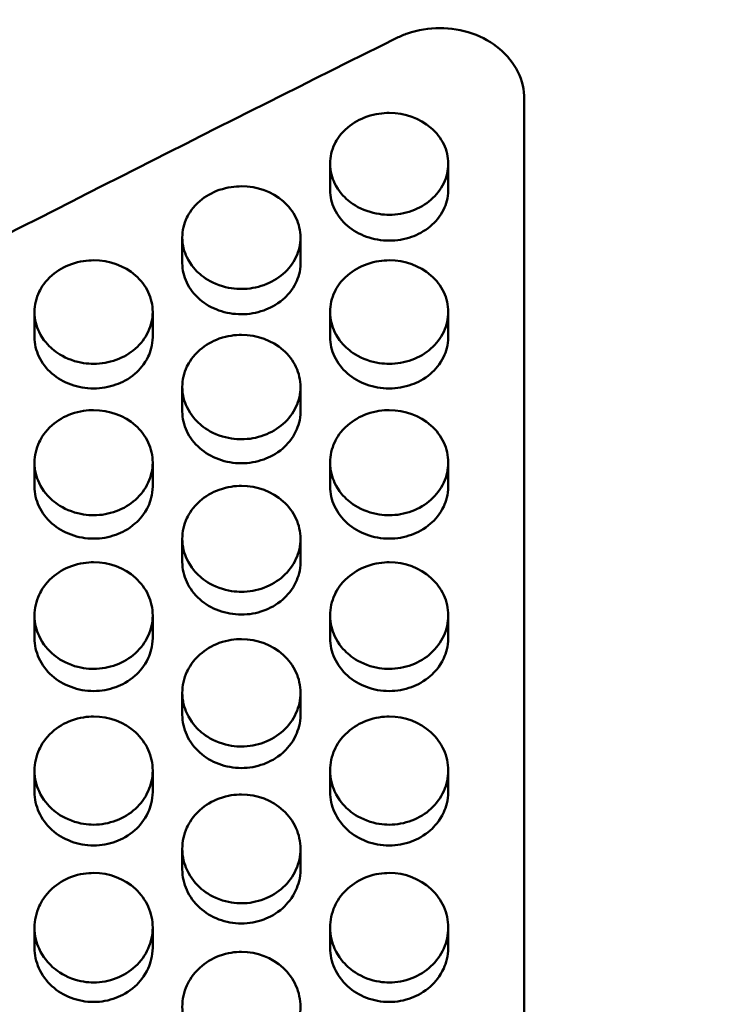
# Model space of a CAD drawing. Header units: millimetres. Extents: x 0 to 420, y 0 to 297.
# Tile 56 of 93: x 183.68 to 187.88, y 189.49 to 195.32. Entities that reach past the tile are written whole.
import ezdxf

# ---------------------------------------------------------------- set-up
doc = ezdxf.new("R2010")
doc.units = ezdxf.units.MM
doc.header["$LTSCALE"] = 0.75
doc.layers.add('FD_Dimensions', color=7, linetype='Continuous', lineweight=25)
doc.layers.add('Visible', color=7, linetype='Continuous', lineweight=50)
doc.styles.get("Standard").update_dxf_attribs({"font": 'arial.ttf'})
doc.dimstyles.new('Dim-ISO-25', dxfattribs={"dimtxt": 3.5, "dimasz": 3.5, "dimexe": 2.1, "dimexo": 2.1, "dimgap": 1.4, "dimtad": 1, "dimzin": 12, "dimdsep": 46, "dimtxsty": 'Standard', "dimcen": 0, "dimazin": 3, "dimtp": 0.1, "dimtm": 0.1, "dimtfac": 0.714286, "dimtmove": 0, "dimatfit": 3, "dimfxl": 1, "dimtzin": 12, "dimarcsym": 0})

# ---------------------------------------------------------------- blocks, each defined once
blk = doc.blocks.new('*D36')
at = {"layer": 'Defpoints', "color": 0, "transparency": 16777216}
for p in [(203.619897, 234.519927), (179.019897, 192.519927), (203.619897, 185.50414)]:
    blk.add_point(p, dxfattribs=at)
at = {"layer": 'FD_Dimensions', "color": 0, "lineweight": -2, "transparency": 16777216}
for p, q in [((179.019897, 194.619927), (179.019897, 236.619927)), ((203.619897, 187.60414), (203.619897, 236.619927)), ((182.519897, 234.519927), (200.119897, 234.519927))]:
    blk.add_line(p, q, dxfattribs=at)
at = {"layer": 'FD_Dimensions', "color": 0, "transparency": 16777216}
for points in [[(182.519897, 235.103261), (182.519897, 233.936594), (179.019897, 234.519927)], [(200.119897, 235.103261), (200.119897, 233.936594), (203.619897, 234.519927)]]:
    blk.add_solid(points, dxfattribs=at)
at = {"layer": 'FD_Dimensions', "color": 0, "transparency": 16777216, "insert": (191.319897, 237.706933), "char_height": 3.5, "attachment_point": 5}
blk.add_mtext('24.6', dxfattribs=at)
blk = doc.blocks.new('*D37')
at = {"layer": 'Defpoints', "color": 0, "transparency": 16777216}
for p in [(199.119897, 225.015219), (179.019897, 193.515219), (199.119897, 188.108598)]:
    blk.add_point(p, dxfattribs=at)
at = {"layer": 'FD_Dimensions', "color": 0, "lineweight": -2, "transparency": 16777216}
for p, q in [((179.019897, 195.615219), (179.019897, 227.115219)), ((199.119897, 190.208598), (199.119897, 227.115219)), ((182.519897, 225.015219), (195.619897, 225.015219))]:
    blk.add_line(p, q, dxfattribs=at)
at = {"layer": 'FD_Dimensions', "color": 0, "transparency": 16777216}
for points in [[(182.519897, 225.598552), (182.519897, 224.431886), (179.019897, 225.015219)], [(195.619897, 225.598552), (195.619897, 224.431886), (199.119897, 225.015219)]]:
    blk.add_solid(points, dxfattribs=at)
at = {"layer": 'FD_Dimensions', "color": 0, "transparency": 16777216, "insert": (189.069897, 228.202225), "char_height": 3.5, "attachment_point": 5}
blk.add_mtext('20.1', dxfattribs=at)

msp = doc.modelspace()

# ---------------------------------------------------------------- linework, layer by layer
at = {"layer": 'Visible', "extrusion": (0, 1, 0)}
for p, q in [((186.6699, 194.8468), (186.6699, 188.2975)), ((185.52, 194.3076), (185.52, 194.4634)), ((186.2198, 194.4633), (186.2198, 194.3075)), ((184.645, 193.8741), (184.645, 194.0263)), ((185.3448, 194.0262), (185.3448, 193.874)), ((183.77, 193.437), (183.77, 193.5855)), ((184.4698, 193.5854), (184.4698, 193.4369)), ((185.52, 193.437), (185.52, 193.5855)), ((186.2198, 193.5854), (186.2198, 193.4369)), ((184.645, 192.9963), (184.645, 193.1412)), ((185.3448, 193.1411), (185.3448, 192.9963)), ((183.77, 192.5523), (183.77, 192.6935)), ((184.4698, 192.6934), (184.4698, 192.5522)), ((185.52, 192.5523), (185.52, 192.6935)), ((186.2198, 192.6934), (186.2198, 192.5522)), ((184.645, 192.1049), (184.645, 192.2424)), ((185.3448, 192.2423), (185.3448, 192.1048)), ((183.77, 191.6543), (183.77, 191.788)), ((184.4698, 191.7879), (184.4698, 191.6542)), ((185.52, 191.6543), (185.52, 191.788)), ((186.2198, 191.7879), (186.2198, 191.6542)), ((184.645, 191.2005), (184.645, 191.3304)), ((185.3448, 191.3303), (185.3448, 191.2004)), ((183.77, 190.7436), (183.77, 190.8697)), ((184.4698, 190.8696), (184.4698, 190.7435)), ((185.52, 190.7436), (185.52, 190.8697)), ((186.2198, 190.8696), (186.2198, 190.7435)), ((184.645, 190.2837), (184.645, 190.406)), ((185.3448, 190.406), (185.3448, 190.2837)), ((183.77, 189.821), (183.77, 189.9395)), ((184.4698, 189.9394), (184.4698, 189.8209)), ((185.52, 189.821), (185.52, 189.9395)), ((186.2198, 189.9394), (186.2198, 189.8209))]:
    msp.add_line(p, q, dxfattribs=at)
at = {"layer": 'Visible'}
for points in [[(185.946, 196.9588), (183.6373, 195.855), (181.3286, 194.7046), (179.0199, 193.5152)], [(185.9146, 195.2088), (183.8577, 194.1842), (181.8007, 193.1257), (179.7438, 192.0388)], [(179.7438, 191.2692), (181.8007, 190.1694), (183.8577, 189.0424), (185.9146, 187.8943)], [(179.0199, 189.74), (181.3286, 188.4791), (183.6373, 187.1873), (185.946, 185.8732)]]:
    msp.add_open_spline(points, degree=3, dxfattribs=at)
for points, knots in [([(186.6699, 194.8468), (186.6699, 194.8998), (186.6574, 194.9563), (186.6063, 195.0601), (186.5678, 195.1074), (186.4791, 195.182), (186.4228, 195.2142), (186.2996, 195.257), (186.2327, 195.2675), (186.1699, 195.2675), (186.1071, 195.2675), (186.0401, 195.257), (185.9565, 195.2279), (185.9351, 195.2189), (185.9146, 195.2088)], [0.2260261, 0.2260261, 0.2260261, 0.2260261, 0.2448609, 0.2448609, 0.2636957, 0.2636957, 0.2825301, 0.2825301, 0.3013646, 0.3013646, 0.3013646, 0.3201989, 0.3201989, 0.3269536, 0.3269536, 0.3269536, 0.3269536]), ([(185.8699, 194.1618), (185.8354, 194.1619), (185.7903, 194.166), (185.6847, 194.2032), (185.6491, 194.2279), (185.6021, 194.268), (185.5705, 194.2998), (185.5318, 194.3795), (185.5199, 194.4178), (185.5202, 194.5046), (185.5294, 194.5444), (185.5599, 194.6067), (185.5819, 194.6426), (185.6573, 194.7063), (185.6961, 194.7283), (185.7882, 194.7601), (185.8341, 194.7647), (185.8699, 194.7648)], [-0.1685904, -0.1685904, -0.1685904, -0.1685904, -0.1359418, -0.1359418, -0.1024572, -0.1024572, -0.0703864, -0.0703864, -0.049943, -0.049943, -0.0321995, -0.0321995, -0.0201285, -0.0201285, -0.0107276, -0.0107276, -0.000001, -0.000001, -0.000001, -0.000001]), ([(185.8699, 194.7648), (185.9635, 194.7649), (186.0511, 194.7335), (186.1173, 194.6769), (186.1503, 194.6487), (186.1755, 194.6164), (186.1931, 194.5796), (186.2107, 194.5428), (186.2196, 194.5041), (186.2198, 194.4643), (186.2199, 194.4244), (186.211, 194.386), (186.1931, 194.3489), (186.1752, 194.3117), (186.1497, 194.2788), (186.1173, 194.2506), (186.085, 194.2225), (186.0473, 194.2007), (186.0038, 194.1851), (185.9602, 194.1695), (185.9159, 194.1618), (185.8699, 194.1618)], [0.5, 0.5, 0.5, 0.5, 0.625, 0.625, 0.625, 0.6875, 0.6875, 0.6875, 0.75, 0.75, 0.75, 0.8125, 0.8125, 0.8125, 0.875, 0.875, 0.875, 0.9375, 0.9375, 0.9375, 1, 1, 1, 1]), ([(184.9949, 193.7222), (184.9604, 193.7222), (184.9153, 193.7264), (184.8097, 193.7638), (184.7742, 193.7888), (184.7271, 193.8292), (184.6955, 193.8613), (184.6568, 193.9417), (184.6449, 193.9803), (184.6452, 194.0678), (184.6544, 194.1079), (184.6849, 194.1708), (184.7069, 194.207), (184.7823, 194.2712), (184.8211, 194.2934), (184.9132, 194.3255), (184.9591, 194.3302), (184.9949, 194.3302)], [-0.1686053, -0.1686053, -0.1686053, -0.1686053, -0.1359499, -0.1359499, -0.1024604, -0.1024604, -0.0703879, -0.0703879, -0.0499437, -0.0499437, -0.0321998, -0.0321998, -0.0201287, -0.0201287, -0.0107277, -0.0107277, -0.000001, -0.000001, -0.000001, -0.000001]), ([(184.9949, 194.3302), (185.0885, 194.3303), (185.1761, 194.2987), (185.2423, 194.2416), (185.2753, 194.2131), (185.3006, 194.1806), (185.3181, 194.1434), (185.3357, 194.1063), (185.3446, 194.0673), (185.3448, 194.0271), (185.3449, 193.987), (185.336, 193.9482), (185.3181, 193.9108), (185.3002, 193.8733), (185.2747, 193.8401), (185.2423, 193.8117), (185.21, 193.7833), (185.1723, 193.7614), (185.1288, 193.7457), (185.0852, 193.73), (185.0409, 193.7221), (184.9949, 193.7222)], [0.5, 0.5, 0.5, 0.5, 0.625, 0.625, 0.625, 0.6875, 0.6875, 0.6875, 0.75, 0.75, 0.75, 0.8125, 0.8125, 0.8125, 0.875, 0.875, 0.875, 0.9375, 0.9375, 0.9375, 1, 1, 1, 1]), ([(185.52, 194.3076), (185.52, 194.2683), (185.5289, 194.2307), (185.5643, 194.1576), (185.5903, 194.1241), (185.6561, 194.0678), (185.6936, 194.0466), (185.7791, 194.0163), (185.8235, 194.0086), (185.8699, 194.0085)], [0.05135306, 0.05135306, 0.05135306, 0.05135306, 0.06922425, 0.06922425, 0.08742447, 0.08742447, 0.10537234, 0.10537234, 0.12339619, 0.12339619, 0.12339619, 0.12339619]), ([(185.8699, 194.0085), (185.9158, 194.0084), (185.9595, 194.0161), (186.0372, 194.0433), (186.0772, 194.0625), (186.1421, 194.1175), (186.1715, 194.1498), (186.207, 194.2226), (186.2198, 194.2605), (186.2198, 194.3075)], [0, 0, 0, 0, 0.01376086, 0.01376086, 0.02519823, 0.02519823, 0.03341512, 0.03341512, 0.03876478, 0.03876478, 0.03876478, 0.03876478]), ([(184.1199, 193.279), (184.0854, 193.279), (184.0403, 193.2832), (183.9347, 193.321), (183.8992, 193.3461), (183.8521, 193.3868), (183.8205, 193.4192), (183.7818, 193.5003), (183.7699, 193.5391), (183.7702, 193.6274), (183.7794, 193.6678), (183.8099, 193.7312), (183.8319, 193.7678), (183.9073, 193.8325), (183.9461, 193.8549), (184.0382, 193.8872), (184.0841, 193.8919), (184.1199, 193.892)], [-0.1686138, -0.1686138, -0.1686138, -0.1686138, -0.1359571, -0.1359571, -0.1024668, -0.1024668, -0.0703942, -0.0703942, -0.049949, -0.049949, -0.0322035, -0.0322035, -0.0201309, -0.0201309, -0.0107286, -0.0107286, -0.000001, -0.000001, -0.000001, -0.000001]), ([(184.1199, 193.892), (184.2135, 193.8921), (184.3011, 193.8601), (184.3673, 193.8026), (184.4003, 193.7739), (184.4256, 193.7411), (184.4432, 193.7036), (184.4607, 193.6662), (184.4696, 193.6269), (184.4698, 193.5864), (184.4699, 193.5459), (184.461, 193.5068), (184.4431, 193.4691), (184.4252, 193.4313), (184.3997, 193.3978), (184.3673, 193.3692), (184.335, 193.3406), (184.2973, 193.3185), (184.2538, 193.3026), (184.2102, 193.2868), (184.1659, 193.2789), (184.1199, 193.279)], [0.5, 0.5, 0.5, 0.5, 0.625, 0.625, 0.625, 0.6875, 0.6875, 0.6875, 0.75, 0.75, 0.75, 0.8125, 0.8125, 0.8125, 0.875, 0.875, 0.875, 0.9375, 0.9375, 0.9375, 1, 1, 1, 1]), ([(185.8699, 193.279), (185.8354, 193.279), (185.7903, 193.2832), (185.6847, 193.321), (185.6492, 193.3461), (185.6021, 193.3868), (185.5705, 193.4192), (185.5318, 193.5003), (185.5199, 193.5391), (185.5202, 193.6274), (185.5294, 193.6678), (185.5599, 193.7312), (185.5819, 193.7678), (185.6573, 193.8325), (185.6961, 193.8549), (185.7882, 193.8872), (185.8341, 193.8919), (185.8699, 193.892)], [-0.1685955, -0.1685955, -0.1685955, -0.1685955, -0.1359425, -0.1359425, -0.1024554, -0.1024554, -0.0703852, -0.0703852, -0.049942, -0.049942, -0.0321988, -0.0321988, -0.0201281, -0.0201281, -0.0107274, -0.0107274, -0.000001, -0.000001, -0.000001, -0.000001]), ([(185.8699, 193.892), (185.9635, 193.8921), (186.0511, 193.8601), (186.1173, 193.8026), (186.1503, 193.7739), (186.1755, 193.7411), (186.1931, 193.7036), (186.2107, 193.6662), (186.2196, 193.6269), (186.2198, 193.5864), (186.2199, 193.5459), (186.211, 193.5068), (186.1931, 193.4691), (186.1752, 193.4313), (186.1497, 193.3978), (186.1173, 193.3692), (186.085, 193.3406), (186.0473, 193.3185), (186.0038, 193.3026), (185.9602, 193.2868), (185.9159, 193.2789), (185.8699, 193.279)], [0.5, 0.5, 0.5, 0.5, 0.625, 0.625, 0.625, 0.6875, 0.6875, 0.6875, 0.75, 0.75, 0.75, 0.8125, 0.8125, 0.8125, 0.875, 0.875, 0.875, 0.9375, 0.9375, 0.9375, 1, 1, 1, 1]), ([(184.645, 193.8741), (184.645, 193.8344), (184.6539, 193.7965), (184.6893, 193.7228), (184.7153, 193.689), (184.7811, 193.6323), (184.8186, 193.6109), (184.9041, 193.5804), (184.9485, 193.5726), (184.9949, 193.5725)], [0.05135363, 0.05135363, 0.05135363, 0.05135363, 0.06922512, 0.06922512, 0.08742557, 0.08742557, 0.10537376, 0.10537376, 0.12339799, 0.12339799, 0.12339799, 0.12339799]), ([(184.9949, 193.5725), (185.0408, 193.5724), (185.0845, 193.5801), (185.1622, 193.6076), (185.2022, 193.627), (185.2671, 193.6824), (185.2965, 193.7149), (185.332, 193.7884), (185.3448, 193.8265), (185.3448, 193.874)], [0, 0, 0, 0, 0.01376109, 0.01376109, 0.0251976, 0.0251976, 0.03341377, 0.03341377, 0.03876108, 0.03876108, 0.03876108, 0.03876108]), ([(183.77, 193.437), (183.77, 193.397), (183.7789, 193.3588), (183.8143, 193.2845), (183.8403, 193.2504), (183.9061, 193.1932), (183.9436, 193.1717), (184.0291, 193.1409), (184.0735, 193.133), (184.1199, 193.1329)], [0.05135861, 0.05135861, 0.05135861, 0.05135861, 0.06923154, 0.06923154, 0.08743353, 0.08743353, 0.10538322, 0.10538322, 0.12340895, 0.12340895, 0.12340895, 0.12340895]), ([(184.1199, 193.1329), (184.1658, 193.1329), (184.2095, 193.1407), (184.2872, 193.1683), (184.3272, 193.1879), (184.3921, 193.2437), (184.4215, 193.2765), (184.457, 193.3505), (184.4698, 193.389), (184.4698, 193.4369)], [0, 0, 0, 0, 0.01376117, 0.01376117, 0.02519738, 0.02519738, 0.03341314, 0.03341314, 0.0387594, 0.0387594, 0.0387594, 0.0387594]), ([(184.9949, 192.8323), (184.9604, 192.8323), (184.9153, 192.8366), (184.8097, 192.8746), (184.7742, 192.8999), (184.7271, 192.941), (184.6955, 192.9736), (184.6568, 193.0553), (184.6449, 193.0945), (184.6452, 193.1834), (184.6544, 193.2242), (184.6849, 193.2881), (184.7069, 193.3249), (184.7823, 193.3902), (184.8211, 193.4127), (184.9132, 193.4453), (184.9591, 193.4501), (184.9949, 193.4501)], [-0.1686237, -0.1686237, -0.1686237, -0.1686237, -0.1359644, -0.1359644, -0.1024721, -0.1024721, -0.0703984, -0.0703984, -0.0499515, -0.0499515, -0.0322044, -0.0322044, -0.0201313, -0.0201313, -0.0107287, -0.0107287, -0.000001, -0.000001, -0.000001, -0.000001]), ([(184.9949, 193.4501), (185.0885, 193.4502), (185.1761, 193.418), (185.2423, 193.3601), (185.2753, 193.3311), (185.3006, 193.298), (185.3181, 193.2603), (185.3357, 193.2226), (185.3446, 193.1829), (185.3448, 193.1421), (185.3449, 193.1013), (185.336, 193.0619), (185.3181, 193.0239), (185.3002, 192.9858), (185.2747, 192.952), (185.2423, 192.9232), (185.21, 192.8944), (185.1723, 192.8721), (185.1288, 192.8561), (185.0852, 192.8402), (185.0409, 192.8322), (184.9949, 192.8323)], [0.5, 0.5, 0.5, 0.5, 0.625, 0.625, 0.625, 0.6875, 0.6875, 0.6875, 0.75, 0.75, 0.75, 0.8125, 0.8125, 0.8125, 0.875, 0.875, 0.875, 0.9375, 0.9375, 0.9375, 1, 1, 1, 1]), ([(185.52, 193.437), (185.52, 193.397), (185.5289, 193.3588), (185.5643, 193.2845), (185.5903, 193.2504), (185.6561, 193.1932), (185.6936, 193.1717), (185.7791, 193.1409), (185.8235, 193.133), (185.8699, 193.1329)], [0.05135209, 0.05135209, 0.05135209, 0.05135209, 0.06922297, 0.06922297, 0.08742293, 0.08742293, 0.10537031, 0.10537031, 0.12339391, 0.12339391, 0.12339391, 0.12339391]), ([(185.8699, 193.1329), (185.9158, 193.1329), (185.9595, 193.1407), (186.0372, 193.1683), (186.0772, 193.1879), (186.1421, 193.2437), (186.1715, 193.2765), (186.207, 193.3505), (186.2198, 193.389), (186.2198, 193.4369)], [0, 0, 0, 0, 0.01376111, 0.01376111, 0.02519815, 0.02519815, 0.03341474, 0.03341474, 0.03876326, 0.03876326, 0.03876326, 0.03876326]), ([(184.1199, 192.3822), (184.0854, 192.3823), (184.0403, 192.3865), (183.9347, 192.4248), (183.8992, 192.4503), (183.8521, 192.4917), (183.8205, 192.5245), (183.7818, 192.6069), (183.7699, 192.6464), (183.7702, 192.736), (183.7794, 192.7771), (183.8099, 192.8414), (183.8319, 192.8786), (183.9073, 192.9443), (183.9461, 192.9671), (184.0382, 192.9999), (184.0841, 193.0047), (184.1199, 193.0047)], [-0.1686393, -0.1686393, -0.1686393, -0.1686393, -0.1359798, -0.1359798, -0.1024871, -0.1024871, -0.0704126, -0.0704126, -0.0499633, -0.0499633, -0.0322128, -0.0322128, -0.0201363, -0.0201363, -0.0107308, -0.0107308, -0.000001, -0.000001, -0.000001, -0.000001]), ([(184.1199, 193.0047), (184.2135, 193.0049), (184.3011, 192.9724), (184.3673, 192.914), (184.4003, 192.8848), (184.4256, 192.8515), (184.4432, 192.8134), (184.4607, 192.7754), (184.4696, 192.7355), (184.4698, 192.6943), (184.4699, 192.6532), (184.461, 192.6136), (184.4431, 192.5752), (184.4252, 192.5369), (184.3997, 192.5028), (184.3673, 192.4738), (184.335, 192.4448), (184.2973, 192.4223), (184.2538, 192.4062), (184.2102, 192.3902), (184.1659, 192.3821), (184.1199, 192.3822)], [0.5, 0.5, 0.5, 0.5, 0.625, 0.625, 0.625, 0.6875, 0.6875, 0.6875, 0.75, 0.75, 0.75, 0.8125, 0.8125, 0.8125, 0.875, 0.875, 0.875, 0.9375, 0.9375, 0.9375, 1, 1, 1, 1]), ([(184.645, 192.9963), (184.645, 192.9561), (184.6539, 192.9176), (184.6893, 192.8426), (184.7153, 192.8083), (184.7811, 192.7507), (184.8186, 192.729), (184.9041, 192.698), (184.9485, 192.69), (184.9949, 192.6899)], [0.051359, 0.051359, 0.051359, 0.051359, 0.06923185, 0.06923185, 0.08743387, 0.08743387, 0.10538315, 0.10538315, 0.12340881, 0.12340881, 0.12340881, 0.12340881]), ([(184.9949, 192.6899), (185.0408, 192.6899), (185.0845, 192.6977), (185.1622, 192.7256), (185.2022, 192.7453), (185.2671, 192.8016), (185.2965, 192.8346), (185.332, 192.9092), (185.3448, 192.948), (185.3448, 192.9963)], [0, 0, 0, 0, 0.01376122, 0.01376122, 0.02519776, 0.02519776, 0.03341401, 0.03341401, 0.03876106, 0.03876106, 0.03876106, 0.03876106]), ([(185.8699, 192.3822), (185.8354, 192.3823), (185.7903, 192.3865), (185.6847, 192.4248), (185.6492, 192.4503), (185.6021, 192.4917), (185.5705, 192.5245), (185.5318, 192.6069), (185.5199, 192.6464), (185.5202, 192.736), (185.5294, 192.7771), (185.5599, 192.8414), (185.5819, 192.8786), (185.6573, 192.9443), (185.6961, 192.9671), (185.7883, 192.9999), (185.8341, 193.0047), (185.8699, 193.0047)], [-0.1685931, -0.1685931, -0.1685931, -0.1685931, -0.1359358, -0.1359358, -0.1024473, -0.1024473, -0.0703791, -0.0703791, -0.0499374, -0.0499374, -0.0321958, -0.0321958, -0.0201264, -0.0201264, -0.0107266, -0.0107266, -0.000001, -0.000001, -0.000001, -0.000001]), ([(185.8699, 193.0047), (185.9635, 193.0049), (186.0511, 192.9724), (186.1173, 192.914), (186.1503, 192.8848), (186.1755, 192.8515), (186.1931, 192.8134), (186.2107, 192.7754), (186.2196, 192.7355), (186.2198, 192.6943), (186.2199, 192.6532), (186.211, 192.6136), (186.1931, 192.5752), (186.1752, 192.5369), (186.1497, 192.5028), (186.1173, 192.4738), (186.085, 192.4448), (186.0473, 192.4223), (186.0038, 192.4062), (185.9602, 192.3902), (185.9159, 192.3821), (185.8699, 192.3822)], [0.5, 0.5, 0.5, 0.5, 0.625, 0.625, 0.625, 0.6875, 0.6875, 0.6875, 0.75, 0.75, 0.75, 0.8125, 0.8125, 0.8125, 0.875, 0.875, 0.875, 0.9375, 0.9375, 0.9375, 1, 1, 1, 1]), ([(183.77, 192.5523), (183.77, 192.5117), (183.7789, 192.4729), (183.8143, 192.3974), (183.8403, 192.3628), (183.9061, 192.3048), (183.9436, 192.2829), (184.0291, 192.2517), (184.0735, 192.2436), (184.1199, 192.2436)], [0.05137576, 0.05137576, 0.05137576, 0.05137576, 0.0692565, 0.0692565, 0.08746654, 0.08746654, 0.1054239, 0.1054239, 0.12345763, 0.12345763, 0.12345763, 0.12345763]), ([(184.1199, 192.2436), (184.1658, 192.2435), (184.2095, 192.2514), (184.2872, 192.2795), (184.3272, 192.2993), (184.3921, 192.3561), (184.4215, 192.3893), (184.457, 192.4645), (184.4698, 192.5036), (184.4698, 192.5522)], [0, 0, 0, 0, 0.01376117, 0.01376117, 0.02519779, 0.02519779, 0.03341374, 0.03341374, 0.0387606, 0.0387606, 0.0387606, 0.0387606]), ([(184.9949, 191.9288), (184.9604, 191.9289), (184.9153, 191.9332), (184.8097, 191.9718), (184.7742, 191.9975), (184.7271, 192.0391), (184.6955, 192.0722), (184.6568, 192.1551), (184.6449, 192.1949), (184.6452, 192.2852), (184.6544, 192.3266), (184.6849, 192.3914), (184.7069, 192.4288), (184.7823, 192.4951), (184.8211, 192.518), (184.9132, 192.5511), (184.9591, 192.5559), (184.9949, 192.556)], [-0.1686166, -0.1686166, -0.1686166, -0.1686166, -0.1359542, -0.1359542, -0.1024618, -0.1024618, -0.070392, -0.070392, -0.0499472, -0.0499472, -0.0322018, -0.0322018, -0.0201298, -0.0201298, -0.0107281, -0.0107281, -0.000001, -0.000001, -0.000001, -0.000001]), ([(184.9949, 192.556), (185.0885, 192.5561), (185.1761, 192.5234), (185.2423, 192.4645), (185.2753, 192.4351), (185.3006, 192.4015), (185.3181, 192.3632), (185.3357, 192.3249), (185.3446, 192.2847), (185.3448, 192.2432), (185.3449, 192.2018), (185.336, 192.1618), (185.3181, 192.1232), (185.3002, 192.0846), (185.2747, 192.0503), (185.2423, 192.0211), (185.21, 191.9919), (185.1723, 191.9692), (185.1288, 191.953), (185.0852, 191.9368), (185.0409, 191.9288), (184.9949, 191.9288)], [0.5, 0.5, 0.5, 0.5, 0.625, 0.625, 0.625, 0.6875, 0.6875, 0.6875, 0.75, 0.75, 0.75, 0.8125, 0.8125, 0.8125, 0.875, 0.875, 0.875, 0.9375, 0.9375, 0.9375, 1, 1, 1, 1]), ([(185.52, 192.5523), (185.52, 192.5117), (185.5289, 192.4729), (185.5643, 192.3974), (185.5903, 192.3628), (185.6561, 192.3048), (185.6936, 192.2829), (185.7791, 192.2517), (185.8235, 192.2436), (185.8699, 192.2436)], [0.0513479, 0.0513479, 0.0513479, 0.0513479, 0.06921733, 0.06921733, 0.08741583, 0.08741583, 0.10536152, 0.10536152, 0.12338371, 0.12338371, 0.12338371, 0.12338371]), ([(185.8699, 192.2436), (185.9158, 192.2435), (185.9595, 192.2514), (186.0372, 192.2795), (186.0772, 192.2993), (186.1421, 192.3561), (186.1715, 192.3893), (186.207, 192.4645), (186.2198, 192.5036), (186.2198, 192.5522)], [0, 0, 0, 0, 0.01376142, 0.01376142, 0.02519782, 0.02519782, 0.03341393, 0.03341393, 0.03876057, 0.03876057, 0.03876057, 0.03876057]), ([(184.1199, 191.4722), (184.0854, 191.4723), (184.0403, 191.4766), (183.9347, 191.5155), (183.8992, 191.5413), (183.8521, 191.5833), (183.8205, 191.6166), (183.7818, 191.7001), (183.7699, 191.7402), (183.7702, 191.8311), (183.7794, 191.8728), (183.8099, 191.9381), (183.8319, 191.9758), (183.9073, 192.0425), (183.9461, 192.0656), (184.0382, 192.0989), (184.0841, 192.1038), (184.1199, 192.1038)], [-0.1686598, -0.1686598, -0.1686598, -0.1686598, -0.135995, -0.135995, -0.102498, -0.102498, -0.0704208, -0.0704208, -0.0499684, -0.0499684, -0.0322145, -0.0322145, -0.0201369, -0.0201369, -0.010731, -0.010731, -0.000001, -0.000001, -0.000001, -0.000001]), ([(184.1199, 192.1038), (184.2135, 192.104), (184.3011, 192.071), (184.3673, 192.0117), (184.4003, 191.9821), (184.4256, 191.9483), (184.4432, 191.9097), (184.4607, 191.8711), (184.4696, 191.8306), (184.4698, 191.7889), (184.4699, 191.7471), (184.461, 191.7069), (184.4431, 191.668), (184.4252, 191.6291), (184.3997, 191.5946), (184.3673, 191.5651), (184.335, 191.5357), (184.2973, 191.5129), (184.2538, 191.4966), (184.2102, 191.4803), (184.1659, 191.4722), (184.1199, 191.4722)], [0.5, 0.5, 0.5, 0.5, 0.625, 0.625, 0.625, 0.6875, 0.6875, 0.6875, 0.75, 0.75, 0.75, 0.8125, 0.8125, 0.8125, 0.875, 0.875, 0.875, 0.9375, 0.9375, 0.9375, 1, 1, 1, 1]), ([(184.645, 192.1049), (184.645, 192.064), (184.6539, 192.0249), (184.6893, 191.9489), (184.7153, 191.9141), (184.7811, 191.8556), (184.8186, 191.8335), (184.9041, 191.8021), (184.9485, 191.794), (184.9949, 191.7939)], [0.05135516, 0.05135516, 0.05135516, 0.05135516, 0.06922642, 0.06922642, 0.08742683, 0.08742683, 0.10537435, 0.10537435, 0.12339856, 0.12339856, 0.12339856, 0.12339856]), ([(184.9949, 191.7939), (185.0408, 191.7939), (185.0845, 191.8018), (185.1622, 191.8301), (185.2022, 191.8501), (185.2671, 191.9072), (185.2965, 191.9408), (185.332, 192.0165), (185.3448, 192.0559), (185.3448, 192.1048)], [0, 0, 0, 0, 0.01376156, 0.01376156, 0.02519767, 0.02519767, 0.03341337, 0.03341337, 0.03875883, 0.03875883, 0.03875883, 0.03875883]), ([(185.8699, 191.4722), (185.8354, 191.4723), (185.7903, 191.4766), (185.6847, 191.5155), (185.6492, 191.5413), (185.6021, 191.5833), (185.5705, 191.6166), (185.5318, 191.7001), (185.5199, 191.7402), (185.5202, 191.8311), (185.5294, 191.8728), (185.5599, 191.9381), (185.5819, 191.9758), (185.6573, 192.0425), (185.6961, 192.0656), (185.7883, 192.0989), (185.8341, 192.1038), (185.8699, 192.1038)], [-0.1685728, -0.1685728, -0.1685728, -0.1685728, -0.1359174, -0.1359174, -0.1024322, -0.1024322, -0.0703695, -0.0703695, -0.0499309, -0.0499309, -0.0321919, -0.0321919, -0.0201241, -0.0201241, -0.0107257, -0.0107257, -0.000001, -0.000001, -0.000001, -0.000001]), ([(185.8699, 192.1038), (185.9635, 192.104), (186.0511, 192.071), (186.1173, 192.0117), (186.1503, 191.9821), (186.1755, 191.9483), (186.1931, 191.9097), (186.2107, 191.8711), (186.2196, 191.8306), (186.2198, 191.7889), (186.2199, 191.7471), (186.211, 191.7069), (186.1931, 191.668), (186.1752, 191.6291), (186.1497, 191.5946), (186.1173, 191.5651), (186.085, 191.5357), (186.0473, 191.5129), (186.0038, 191.4966), (185.9602, 191.4803), (185.9159, 191.4722), (185.8699, 191.4722)], [0.5, 0.5, 0.5, 0.5, 0.625, 0.625, 0.625, 0.6875, 0.6875, 0.6875, 0.75, 0.75, 0.75, 0.8125, 0.8125, 0.8125, 0.875, 0.875, 0.875, 0.9375, 0.9375, 0.9375, 1, 1, 1, 1]), ([(183.77, 191.6543), (183.77, 191.6131), (183.7789, 191.5737), (183.8143, 191.4972), (183.8403, 191.4621), (183.9061, 191.4032), (183.9436, 191.381), (184.0291, 191.3493), (184.0735, 191.3412), (184.1199, 191.3411)], [0.05137915, 0.05137915, 0.05137915, 0.05137915, 0.06926182, 0.06926182, 0.08747388, 0.08747388, 0.1054331, 0.1054331, 0.1234689, 0.1234689, 0.1234689, 0.1234689]), ([(184.1199, 191.3411), (184.1658, 191.3411), (184.2095, 191.3491), (184.2872, 191.3775), (184.3272, 191.3977), (184.3921, 191.4552), (184.4215, 191.489), (184.457, 191.5652), (184.4698, 191.6049), (184.4698, 191.6542)], [0, 0, 0, 0, 0.01376127, 0.01376127, 0.02519769, 0.02519769, 0.03341378, 0.03341378, 0.03876028, 0.03876028, 0.03876028, 0.03876028]), ([(184.9949, 191.0125), (184.9604, 191.0125), (184.9153, 191.0169), (184.8097, 191.056), (184.7742, 191.0821), (184.7271, 191.1243), (184.6955, 191.1578), (184.6568, 191.2419), (184.6449, 191.2823), (184.6452, 191.3738), (184.6544, 191.4158), (184.6849, 191.4816), (184.7069, 191.5195), (184.7823, 191.5867), (184.8211, 191.6099), (184.9133, 191.6435), (184.9591, 191.6484), (184.9949, 191.6485)], [-0.1685939, -0.1685939, -0.1685939, -0.1685939, -0.1359364, -0.1359364, -0.102449, -0.102449, -0.0703838, -0.0703838, -0.0499416, -0.0499416, -0.0321984, -0.0321984, -0.0201278, -0.0201278, -0.0107272, -0.0107272, -0.000001, -0.000001, -0.000001, -0.000001]), ([(184.9949, 191.6485), (185.0885, 191.6486), (185.1761, 191.6154), (185.2423, 191.5557), (185.2753, 191.5259), (185.3006, 191.4918), (185.3181, 191.453), (185.3357, 191.4141), (185.3446, 191.3733), (185.3448, 191.3313), (185.3449, 191.2893), (185.336, 191.2488), (185.3181, 191.2096), (185.3002, 191.1704), (185.2747, 191.1357), (185.2423, 191.106), (185.21, 191.0764), (185.1723, 191.0534), (185.1288, 191.037), (185.0852, 191.0206), (185.0409, 191.0124), (184.9949, 191.0125)], [0.5, 0.5, 0.5, 0.5, 0.625, 0.625, 0.625, 0.6875, 0.6875, 0.6875, 0.75, 0.75, 0.75, 0.8125, 0.8125, 0.8125, 0.875, 0.875, 0.875, 0.9375, 0.9375, 0.9375, 1, 1, 1, 1]), ([(185.52, 191.6543), (185.52, 191.6131), (185.5289, 191.5737), (185.5643, 191.4972), (185.5903, 191.4621), (185.6561, 191.4032), (185.6936, 191.381), (185.7791, 191.3493), (185.8235, 191.3412), (185.8699, 191.3411)], [0.05134205, 0.05134205, 0.05134205, 0.05134205, 0.06920919, 0.06920919, 0.08740536, 0.08740536, 0.10534865, 0.10534865, 0.12336859, 0.12336859, 0.12336859, 0.12336859]), ([(185.8699, 191.3411), (185.9158, 191.3411), (185.9595, 191.3491), (186.0372, 191.3775), (186.0772, 191.3977), (186.1371, 191.4507), (186.1692, 191.484), (186.207, 191.5652), (186.2198, 191.6049), (186.2198, 191.6542)], [0, 0, 0, 0, 0.01376162, 0.01376162, 0.02519755, 0.02519755, 0.03188402, 0.03188402, 0.03581096, 0.03581096, 0.03581096, 0.03581096]), ([(184.1199, 190.5497), (184.0854, 190.5498), (184.0403, 190.5542), (183.9347, 190.5935), (183.8992, 190.6198), (183.8521, 190.6623), (183.8205, 190.696), (183.7818, 190.7807), (183.7699, 190.8213), (183.7702, 190.9134), (183.7794, 190.9557), (183.8099, 191.0219), (183.8319, 191.0601), (183.9073, 191.1278), (183.9461, 191.1512), (184.0382, 191.185), (184.0841, 191.1899), (184.1199, 191.1899)], [-0.1686453, -0.1686453, -0.1686453, -0.1686453, -0.1359829, -0.1359829, -0.1024884, -0.1024884, -0.0704139, -0.0704139, -0.0499636, -0.0499636, -0.0322121, -0.0322121, -0.0201357, -0.0201357, -0.0107305, -0.0107305, -0.000001, -0.000001, -0.000001, -0.000001]), ([(184.1199, 191.1899), (184.2135, 191.19), (184.3011, 191.1567), (184.3673, 191.0966), (184.4003, 191.0665), (184.4256, 191.0322), (184.4432, 190.9931), (184.4607, 190.954), (184.4696, 190.9129), (184.4698, 190.8706), (184.4699, 190.8283), (184.461, 190.7875), (184.4431, 190.7481), (184.4252, 190.7087), (184.3997, 190.6737), (184.3673, 190.6439), (184.335, 190.614), (184.2973, 190.5909), (184.2538, 190.5744), (184.2102, 190.5579), (184.1659, 190.5497), (184.1199, 190.5497)], [0.5, 0.5, 0.5, 0.5, 0.625, 0.625, 0.625, 0.6875, 0.6875, 0.6875, 0.75, 0.75, 0.75, 0.8125, 0.8125, 0.8125, 0.875, 0.875, 0.875, 0.9375, 0.9375, 0.9375, 1, 1, 1, 1]), ([(184.645, 191.2005), (184.645, 191.159), (184.6539, 191.1194), (184.6893, 191.0423), (184.7153, 191.007), (184.7811, 190.9477), (184.8186, 190.9253), (184.9041, 190.8934), (184.9485, 190.8853), (184.9949, 190.8852)], [0.05135007, 0.05135007, 0.05135007, 0.05135007, 0.06921952, 0.06921952, 0.08741813, 0.08741813, 0.10536366, 0.10536366, 0.12338595, 0.12338595, 0.12338595, 0.12338595]), ([(184.9949, 190.8852), (185.0408, 190.8851), (185.0845, 190.8932), (185.1622, 190.9219), (185.2022, 190.9421), (185.2621, 190.9955), (185.2942, 191.029), (185.332, 191.1108), (185.3448, 191.1507), (185.3448, 191.2004)], [0, 0, 0, 0, 0.01376162, 0.01376162, 0.02519765, 0.02519765, 0.03188425, 0.03188425, 0.03581131, 0.03581131, 0.03581131, 0.03581131]), ([(185.8699, 190.5497), (185.8354, 190.5498), (185.7903, 190.5542), (185.6847, 190.5935), (185.6492, 190.6198), (185.6021, 190.6623), (185.5705, 190.696), (185.5318, 190.7807), (185.5199, 190.8213), (185.5202, 190.9134), (185.5294, 190.9557), (185.5599, 191.0219), (185.5819, 191.0601), (185.6573, 191.1278), (185.6961, 191.1512), (185.7883, 191.185), (185.8341, 191.1899), (185.8699, 191.1899)], [-0.1685636, -0.1685636, -0.1685636, -0.1685636, -0.1359122, -0.1359122, -0.1024307, -0.1024307, -0.0703707, -0.0703707, -0.0499327, -0.0499327, -0.0321935, -0.0321935, -0.0201252, -0.0201252, -0.0107261, -0.0107261, -0.000001, -0.000001, -0.000001, -0.000001]), ([(185.8699, 191.1899), (185.9635, 191.1901), (186.0511, 191.1567), (186.1173, 191.0966), (186.1503, 191.0665), (186.1755, 191.0322), (186.1931, 190.9931), (186.2107, 190.954), (186.2196, 190.9129), (186.2198, 190.8706), (186.2199, 190.8283), (186.211, 190.7875), (186.1931, 190.7481), (186.1752, 190.7087), (186.1497, 190.6737), (186.1173, 190.6439), (186.085, 190.614), (186.0473, 190.5909), (186.0038, 190.5744), (185.9602, 190.5579), (185.9159, 190.5497), (185.8699, 190.5497)], [0.5, 0.5, 0.5, 0.5, 0.625, 0.625, 0.625, 0.6875, 0.6875, 0.6875, 0.75, 0.75, 0.75, 0.8125, 0.8125, 0.8125, 0.875, 0.875, 0.875, 0.9375, 0.9375, 0.9375, 1, 1, 1, 1]), ([(183.77, 190.7436), (183.77, 190.7019), (183.7789, 190.662), (183.8143, 190.5844), (183.8403, 190.5488), (183.9061, 190.4891), (183.9436, 190.4667), (184.0291, 190.4346), (184.0735, 190.4263), (184.1199, 190.4263)], [0.05137391, 0.05137391, 0.05137391, 0.05137391, 0.06925384, 0.06925384, 0.08746315, 0.08746315, 0.10541934, 0.10541934, 0.12345226, 0.12345226, 0.12345226, 0.12345226]), ([(184.1199, 190.4263), (184.1658, 190.4262), (184.2095, 190.4343), (184.2872, 190.4632), (184.3272, 190.4836), (184.3921, 190.5419), (184.4215, 190.5761), (184.457, 190.6534), (184.4698, 190.6936), (184.4698, 190.7435)], [0, 0, 0, 0, 0.01376131, 0.01376131, 0.02519805, 0.02519805, 0.03341422, 0.03341422, 0.03876122, 0.03876122, 0.03876122, 0.03876122]), ([(185.52, 190.7436), (185.52, 190.7019), (185.5289, 190.662), (185.5643, 190.5844), (185.5903, 190.5488), (185.6561, 190.4891), (185.6936, 190.4667), (185.7791, 190.4346), (185.8235, 190.4263), (185.8699, 190.4263)], [0.05134389, 0.05134389, 0.05134389, 0.05134389, 0.06921132, 0.06921132, 0.08740782, 0.08740782, 0.10535143, 0.10535143, 0.12337167, 0.12337167, 0.12337167, 0.12337167]), ([(185.8699, 190.4263), (185.9158, 190.4262), (185.9595, 190.4343), (186.0372, 190.4632), (186.0772, 190.4836), (186.1371, 190.5373), (186.1692, 190.571), (186.207, 190.6533), (186.2198, 190.6935), (186.2198, 190.7435)], [0, 0, 0, 0, 0.01376159, 0.01376159, 0.02519753, 0.02519753, 0.031884, 0.031884, 0.03581097, 0.03581097, 0.03581097, 0.03581097]), ([(184.9949, 190.084), (184.9604, 190.0841), (184.9153, 190.0885), (184.8097, 190.1281), (184.7742, 190.1545), (184.7271, 190.1973), (184.6955, 190.2313), (184.6568, 190.3164), (184.6449, 190.3573), (184.6452, 190.45), (184.6544, 190.4926), (184.6849, 190.5592), (184.7069, 190.5977), (184.7823, 190.6657), (184.8211, 190.6893), (184.9133, 190.7233), (184.9591, 190.7283), (184.9949, 190.7283)], [-0.1685717, -0.1685717, -0.1685717, -0.1685717, -0.1359211, -0.1359211, -0.10244, -0.10244, -0.0703798, -0.0703798, -0.0499397, -0.0499397, -0.0321978, -0.0321978, -0.0201275, -0.0201275, -0.010727, -0.010727, -0.000001, -0.000001, -0.000001, -0.000001]), ([(184.9949, 190.7283), (185.0885, 190.7285), (185.1761, 190.6948), (185.2423, 190.6344), (185.2753, 190.6041), (185.3006, 190.5696), (185.3181, 190.5302), (185.3357, 190.4909), (185.3446, 190.4495), (185.3448, 190.4069), (185.3449, 190.3644), (185.336, 190.3233), (185.3181, 190.2837), (185.3002, 190.244), (185.2747, 190.2088), (185.2423, 190.1788), (185.21, 190.1488), (185.1723, 190.1255), (185.1288, 190.1089), (185.0852, 190.0923), (185.0409, 190.084), (184.9949, 190.084)], [0.5, 0.5, 0.5, 0.5, 0.625, 0.625, 0.625, 0.6875, 0.6875, 0.6875, 0.75, 0.75, 0.75, 0.8125, 0.8125, 0.8125, 0.875, 0.875, 0.875, 0.9375, 0.9375, 0.9375, 1, 1, 1, 1]), ([(184.645, 190.2837), (184.645, 190.2417), (184.6539, 190.2016), (184.6893, 190.1235), (184.7153, 190.0877), (184.7811, 190.0277), (184.8186, 190.0051), (184.9041, 189.9728), (184.9485, 189.9645), (184.9949, 189.9644)], [0.05134856, 0.05134856, 0.05134856, 0.05134856, 0.06921698, 0.06921698, 0.0874146, 0.0874146, 0.10535917, 0.10535917, 0.12338051, 0.12338051, 0.12338051, 0.12338051]), ([(184.9949, 189.9644), (185.0408, 189.9643), (185.0845, 189.9725), (185.1622, 190.0015), (185.2022, 190.0221), (185.2671, 190.0807), (185.2965, 190.1152), (185.332, 190.1929), (185.3448, 190.2334), (185.3448, 190.2837)], [0, 0, 0, 0, 0.01376148, 0.01376148, 0.02519771, 0.02519771, 0.03341354, 0.03341354, 0.03875938, 0.03875938, 0.03875938, 0.03875938]), ([(184.1199, 189.6155), (184.0854, 189.6155), (184.0403, 189.62), (183.9347, 189.6598), (183.8992, 189.6864), (183.8521, 189.7294), (183.8205, 189.7636), (183.7818, 189.8493), (183.7699, 189.8904), (183.7702, 189.9837), (183.7794, 190.0265), (183.8099, 190.0936), (183.8319, 190.1323), (183.9073, 190.2008), (183.9461, 190.2245), (184.0383, 190.2587), (184.0841, 190.2637), (184.1199, 190.2637)], [-0.168589, -0.168589, -0.168589, -0.168589, -0.1359366, -0.1359366, -0.1024518, -0.1024518, -0.0703859, -0.0703859, -0.0499432, -0.0499432, -0.0321994, -0.0321994, -0.0201284, -0.0201284, -0.0107274, -0.0107274, -0.000001, -0.000001, -0.000001, -0.000001]), ([(184.1199, 190.2637), (184.2135, 190.2639), (184.3011, 190.2301), (184.3673, 190.1692), (184.4003, 190.1387), (184.4256, 190.104), (184.4432, 190.0644), (184.4607, 190.0248), (184.4696, 189.9832), (184.4698, 189.9404), (184.4699, 189.8975), (184.461, 189.8562), (184.4431, 189.8163), (184.4252, 189.7764), (184.3997, 189.741), (184.3673, 189.7108), (184.335, 189.6806), (184.2973, 189.6572), (184.2538, 189.6405), (184.2102, 189.6238), (184.1659, 189.6154), (184.1199, 189.6155)], [0.5, 0.5, 0.5, 0.5, 0.625, 0.625, 0.625, 0.6875, 0.6875, 0.6875, 0.75, 0.75, 0.75, 0.8125, 0.8125, 0.8125, 0.875, 0.875, 0.875, 0.9375, 0.9375, 0.9375, 1, 1, 1, 1]), ([(185.8699, 189.6155), (185.8354, 189.6155), (185.7903, 189.62), (185.6847, 189.6598), (185.6492, 189.6864), (185.6021, 189.7294), (185.5705, 189.7636), (185.5318, 189.8493), (185.5199, 189.8904), (185.5202, 189.9837), (185.5294, 190.0265), (185.5599, 190.0936), (185.5819, 190.1323), (185.6573, 190.2008), (185.6961, 190.2245), (185.7883, 190.2587), (185.8341, 190.2637), (185.8699, 190.2637)], [-0.1685689, -0.1685689, -0.1685689, -0.1685689, -0.13592, -0.13592, -0.1024388, -0.1024388, -0.0703761, -0.0703761, -0.0499365, -0.0499365, -0.0321959, -0.0321959, -0.0201265, -0.0201265, -0.0107267, -0.0107267, -0.000001, -0.000001, -0.000001, -0.000001]), ([(185.8699, 190.2637), (185.9635, 190.2639), (186.0511, 190.2301), (186.1173, 190.1692), (186.1503, 190.1387), (186.1755, 190.104), (186.1931, 190.0644), (186.2107, 190.0248), (186.2196, 189.9832), (186.2198, 189.9404), (186.2199, 189.8975), (186.211, 189.8562), (186.1931, 189.8163), (186.1752, 189.7764), (186.1497, 189.741), (186.1173, 189.7108), (186.085, 189.6806), (186.0473, 189.6572), (186.0038, 189.6405), (185.9602, 189.6238), (185.9159, 189.6154), (185.8699, 189.6155)], [0.5, 0.5, 0.5, 0.5, 0.625, 0.625, 0.625, 0.6875, 0.6875, 0.6875, 0.75, 0.75, 0.75, 0.8125, 0.8125, 0.8125, 0.875, 0.875, 0.875, 0.9375, 0.9375, 0.9375, 1, 1, 1, 1]), ([(183.77, 189.821), (183.77, 189.7788), (183.7789, 189.7384), (183.8143, 189.6598), (183.8403, 189.6238), (183.9061, 189.5634), (183.9436, 189.5406), (184.0291, 189.5081), (184.0735, 189.4998), (184.1199, 189.4997)], [0.05135148, 0.05135148, 0.05135148, 0.05135148, 0.06922143, 0.06922143, 0.08742058, 0.08742058, 0.10536665, 0.10536665, 0.12338943, 0.12338943, 0.12338943, 0.12338943]), ([(184.1199, 189.4997), (184.1658, 189.4997), (184.2095, 189.5079), (184.2872, 189.5371), (184.3272, 189.5577), (184.3921, 189.6168), (184.4215, 189.6514), (184.457, 189.7297), (184.4698, 189.7704), (184.4698, 189.8209)], [0, 0, 0, 0, 0.01376125, 0.01376125, 0.02519847, 0.02519847, 0.03341532, 0.03341532, 0.03876405, 0.03876405, 0.03876405, 0.03876405]), ([(185.52, 189.821), (185.52, 189.7788), (185.5289, 189.7384), (185.5643, 189.6598), (185.5903, 189.6238), (185.6561, 189.5634), (185.6936, 189.5406), (185.7791, 189.5081), (185.8235, 189.4998), (185.8699, 189.4997)], [0.05134731, 0.05134731, 0.05134731, 0.05134731, 0.06921603, 0.06921603, 0.08741384, 0.08741384, 0.10535894, 0.10535894, 0.12338042, 0.12338042, 0.12338042, 0.12338042]), ([(185.8699, 189.4997), (185.9158, 189.4997), (185.9595, 189.5079), (186.0372, 189.5371), (186.0772, 189.5577), (186.1421, 189.6168), (186.1715, 189.6514), (186.207, 189.7296), (186.2198, 189.7703), (186.2198, 189.8209)], [0, 0, 0, 0, 0.01376134, 0.01376134, 0.02519776, 0.02519776, 0.03341384, 0.03341384, 0.03876064, 0.03876064, 0.03876064, 0.03876064]), ([(184.9949, 189.1442), (184.9604, 189.1442), (184.9153, 189.1487), (184.8097, 189.1888), (184.7742, 189.2155), (184.7271, 189.2588), (184.6955, 189.2931), (184.6568, 189.3793), (184.6449, 189.4207), (184.6452, 189.5146), (184.6544, 189.5576), (184.6849, 189.6251), (184.7069, 189.664), (184.7823, 189.7329), (184.8211, 189.7568), (184.9133, 189.7912), (184.9591, 189.7962), (184.9949, 189.7963)], [-0.168551, -0.168551, -0.168551, -0.168551, -0.1359065, -0.1359065, -0.1024293, -0.1024293, -0.07037, -0.07037, -0.0499325, -0.0499325, -0.0321935, -0.0321935, -0.0201251, -0.0201251, -0.010726, -0.010726, -0.000001, -0.000001, -0.000001, -0.000001]), ([(184.9949, 189.7963), (185.0885, 189.7964), (185.1761, 189.7624), (185.2423, 189.7011), (185.2753, 189.6705), (185.3006, 189.6356), (185.3181, 189.5957), (185.3357, 189.5559), (185.3446, 189.514), (185.3448, 189.471), (185.3449, 189.4279), (185.336, 189.3863), (185.3181, 189.3462), (185.3002, 189.306), (185.2747, 189.2704), (185.2423, 189.24), (185.21, 189.2097), (185.1723, 189.1861), (185.1288, 189.1693), (185.0852, 189.1525), (185.0409, 189.1441), (184.9949, 189.1442)], [0.5, 0.5, 0.5, 0.5, 0.625, 0.625, 0.625, 0.6875, 0.6875, 0.6875, 0.75, 0.75, 0.75, 0.8125, 0.8125, 0.8125, 0.875, 0.875, 0.875, 0.9375, 0.9375, 0.9375, 1, 1, 1, 1])]:
    msp.add_open_spline(points, degree=3, knots=knots, dxfattribs=at)

# ---------------------------------------------------------------- dimensions: what is measured, and where the dimension line sits
at = {"layer": 'FD_Dimensions'}
for base, p1, p2, picture, middle in [((203.6199, 234.5199), (179.0199, 192.5199), (203.6199, 185.5041), '*D36', (191.3199, 237.7069)), ((199.1199, 225.0152), (179.0199, 193.5152), (199.1199, 188.1086), '*D37', (189.0699, 228.2022))]:
    dim = msp.add_linear_dim(base=base, p1=p1, p2=p2, dimstyle='Dim-ISO-25', override={"dimlfac": 1, "dimclrd": 0, "dimclre": 0}, dxfattribs=at)
    dim.commit()
    dim.dimension.update_dxf_attribs({"geometry": picture, "text_midpoint": middle})

doc.saveas('drawing.dxf')
